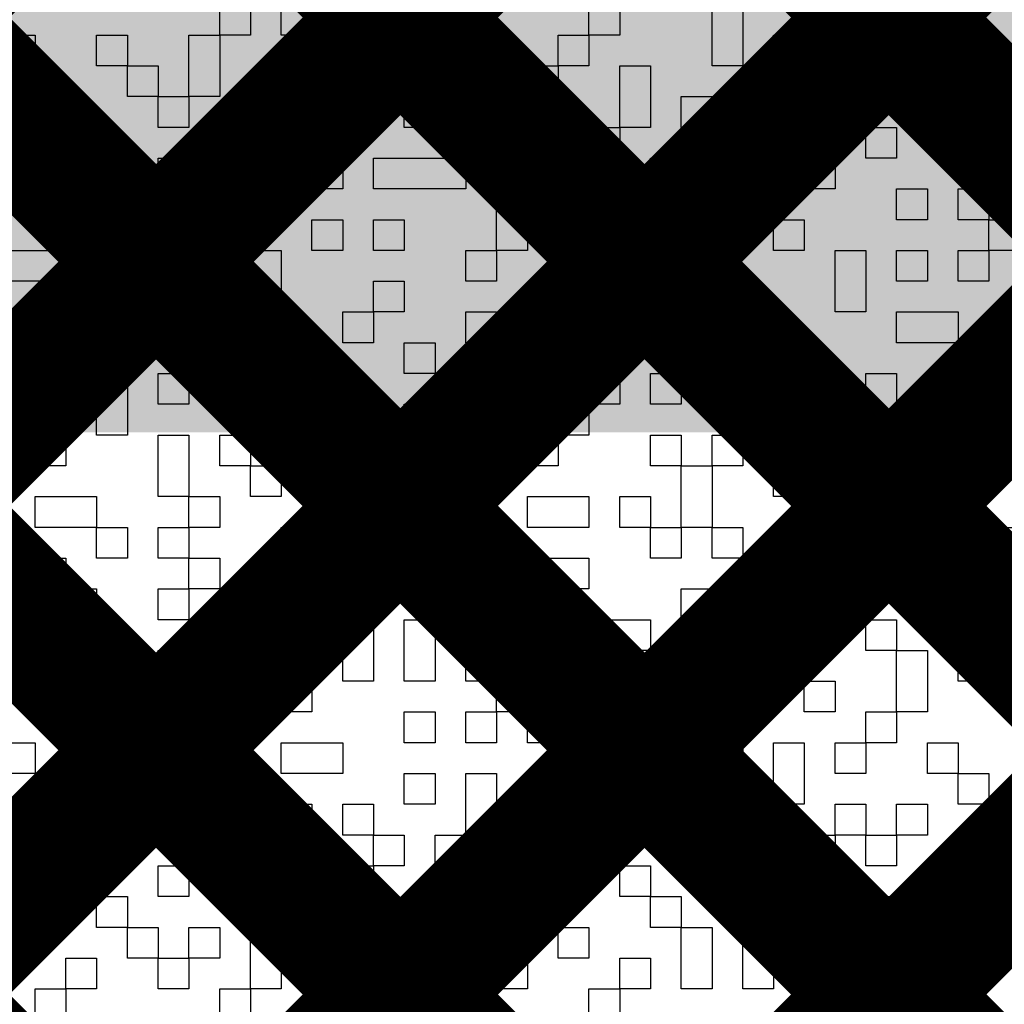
# Model space of a CAD drawing. Header units: millimetres. Extents: x 3.06 to 5.82, y 1.29 to 3.84.
# Tile 182 of 244: x 4.9136 to 4.9706, y 2.5309 to 2.5879. Entities that reach past the tile are written whole.
import ezdxf

# ---------------------------------------------------------------- set-up
doc = ezdxf.new("R2010")
doc.units = ezdxf.units.MM
doc.header["$MEASUREMENT"] = 0
for name, color, linetype in [('BottomLayer', 5, 'Continuous'), ('BottomOverlay', 54, 'Continuous'), ('TopLayer', 1, 'Continuous')]:
    doc.layers.add(name, color=color, linetype=linetype)

msp = doc.modelspace()

# ---------------------------------------------------------------- linework, layer by layer
at = {"layer": 'BottomLayer', "const_width": 0.008}
for points in [[(4.789, 2.469689), (5.184311, 2.865)], [(4.789, 2.441405), (5.212595, 2.865)], [(4.789, 2.413121), (5.240879, 2.865)], [(4.789, 2.384836), (5.248, 2.843836)], [(4.789, 2.356552), (5.248, 2.815552)], [(4.797236, 2.754665), (5.478901, 2.073)], [(4.789599, 2.734018), (5.450616, 2.073)], [(4.789, 2.706332), (5.436, 2.059332)], [(4.789, 2.678048), (5.436, 2.031048)], [(4.789, 2.649764), (5.436, 2.002764)]]:
    msp.add_lwpolyline(points, dxfattribs=at)
at = {"layer": 'BottomOverlay'}
for p, q in [((4.925147, 2.586994), (4.925147, 2.588776)), ((4.926929, 2.588776), (4.926929, 2.586994)), ((4.928711, 2.586994), (4.928711, 2.588776)), ((4.932274, 2.588776), (4.932274, 2.586994)), ((4.939401, 2.586994), (4.939401, 2.588776)), ((4.941183, 2.588776), (4.941183, 2.586994)), ((4.946528, 2.586994), (4.946528, 2.588776)), ((4.948309, 2.588776), (4.948309, 2.586994)), ((4.953655, 2.586994), (4.953655, 2.588776)), ((4.955437, 2.588776), (4.955437, 2.586994)), ((4.960782, 2.586994), (4.960782, 2.588776)), ((4.962563, 2.588776), (4.962563, 2.586994)), ((4.912675, 2.586994), (4.914457, 2.586994)), ((4.914457, 2.586994), (4.914457, 2.585212)), ((4.91802, 2.585212), (4.91802, 2.586994)), ((4.91802, 2.586994), (4.919802, 2.586994)), ((4.919802, 2.586994), (4.919802, 2.585212)), ((4.923365, 2.585212), (4.923365, 2.586994)), ((4.923365, 2.586994), (4.925147, 2.586994)), ((4.926929, 2.586994), (4.925147, 2.586994)), ((4.925147, 2.586994), (4.925147, 2.585212)), ((4.932274, 2.586994), (4.928711, 2.586994)), ((4.935837, 2.585212), (4.935837, 2.586994)), ((4.935837, 2.586994), (4.937619, 2.586994)), ((4.937619, 2.586994), (4.937619, 2.585212)), ((4.941183, 2.586994), (4.939401, 2.586994)), ((4.944746, 2.585212), (4.944746, 2.586994)), ((4.944746, 2.586994), (4.946528, 2.586994)), ((4.948309, 2.586994), (4.946528, 2.586994)), ((4.946528, 2.586994), (4.946528, 2.585212)), ((4.953655, 2.585212), (4.953655, 2.586994)), ((4.955437, 2.586994), (4.955437, 2.585212)), ((4.957218, 2.585212), (4.957218, 2.586994)), ((4.957218, 2.586994), (4.959, 2.586994)), ((4.959, 2.586994), (4.959, 2.585212)), ((4.962563, 2.586994), (4.960782, 2.586994)), ((4.966127, 2.585212), (4.966127, 2.586994)), ((4.966127, 2.586994), (4.967909, 2.586994)), ((4.967909, 2.586994), (4.967909, 2.585212)), ((4.914457, 2.585212), (4.912675, 2.585212)), ((4.919802, 2.585212), (4.91802, 2.585212)), ((4.919802, 2.583431), (4.919802, 2.585212)), ((4.919802, 2.585212), (4.921584, 2.585212)), ((4.921584, 2.585212), (4.921584, 2.583431)), ((4.923365, 2.583431), (4.923365, 2.585212)), ((4.925147, 2.585212), (4.925147, 2.583431)), ((4.928711, 2.583431), (4.928711, 2.585212)), ((4.928711, 2.585212), (4.930492, 2.585212)), ((4.930492, 2.585212), (4.930492, 2.583431)), ((4.932274, 2.583431), (4.932274, 2.585212)), ((4.932274, 2.585212), (4.934056, 2.585212)), ((4.934056, 2.585212), (4.934056, 2.583431)), ((4.937619, 2.585212), (4.935837, 2.585212)), ((4.939401, 2.583431), (4.939401, 2.585212)), ((4.939401, 2.585212), (4.941183, 2.585212)), ((4.941183, 2.585212), (4.941183, 2.583431)), ((4.942964, 2.583431), (4.942964, 2.585212)), ((4.942964, 2.585212), (4.944746, 2.585212)), ((4.946528, 2.585212), (4.944746, 2.585212)), ((4.944746, 2.585212), (4.944746, 2.583431)), ((4.948309, 2.583431), (4.948309, 2.585212)), ((4.948309, 2.585212), (4.950091, 2.585212)), ((4.950091, 2.585212), (4.950091, 2.583431)), ((4.955437, 2.585212), (4.953655, 2.585212)), ((4.959, 2.585212), (4.957218, 2.585212)), ((4.960782, 2.583431), (4.960782, 2.585212)), ((4.960782, 2.585212), (4.962563, 2.585212)), ((4.962563, 2.585212), (4.962563, 2.583431)), ((4.964345, 2.583431), (4.964345, 2.585212)), ((4.964345, 2.585212), (4.966127, 2.585212)), ((4.967909, 2.585212), (4.966127, 2.585212)), ((4.966127, 2.585212), (4.966127, 2.583431)), ((4.96969, 2.583431), (4.96969, 2.585212)), ((4.96969, 2.585212), (4.971472, 2.585212)), ((4.912675, 2.583431), (4.914457, 2.583431)), ((4.914457, 2.583431), (4.914457, 2.581649)), ((4.921584, 2.583431), (4.919802, 2.583431)), ((4.921584, 2.581649), (4.921584, 2.583431)), ((4.921584, 2.583431), (4.923365, 2.583431)), ((4.925147, 2.583431), (4.923365, 2.583431)), ((4.923365, 2.583431), (4.923365, 2.581649)), ((4.926929, 2.581649), (4.926929, 2.583431)), ((4.926929, 2.583431), (4.928711, 2.583431)), ((4.930492, 2.583431), (4.928711, 2.583431)), ((4.928711, 2.583431), (4.928711, 2.581649)), ((4.930492, 2.581649), (4.930492, 2.583431)), ((4.930492, 2.583431), (4.932274, 2.583431)), ((4.934056, 2.583431), (4.932274, 2.583431)), ((4.932274, 2.583431), (4.932274, 2.581649)), ((4.935837, 2.581649), (4.935837, 2.583431)), ((4.935837, 2.583431), (4.937619, 2.583431)), ((4.937619, 2.583431), (4.937619, 2.581649)), ((4.939401, 2.581649), (4.939401, 2.583431)), ((4.941183, 2.583431), (4.941183, 2.581649)), ((4.944746, 2.583431), (4.942964, 2.583431)), ((4.948309, 2.581649), (4.948309, 2.583431)), ((4.950091, 2.583431), (4.950091, 2.581649)), ((4.951873, 2.581649), (4.951873, 2.583431)), ((4.951873, 2.583431), (4.953655, 2.583431)), ((4.953655, 2.583431), (4.953655, 2.581649)), ((4.957218, 2.581649), (4.957218, 2.583431)), ((4.957218, 2.583431), (4.959, 2.583431)), ((4.959, 2.583431), (4.959, 2.581649)), ((4.960782, 2.581649), (4.960782, 2.583431)), ((4.962563, 2.583431), (4.962563, 2.581649)), ((4.966127, 2.583431), (4.964345, 2.583431)), ((4.967909, 2.581649), (4.967909, 2.583431)), ((4.967909, 2.583431), (4.96969, 2.583431)), ((4.971472, 2.583431), (4.96969, 2.583431)), ((4.96969, 2.583431), (4.96969, 2.581649)), ((4.914457, 2.581649), (4.912675, 2.581649)), ((4.916238, 2.579867), (4.916238, 2.581649)), ((4.916238, 2.581649), (4.91802, 2.581649)), ((4.91802, 2.581649), (4.91802, 2.579867)), ((4.923365, 2.581649), (4.921584, 2.581649)), ((4.925147, 2.579867), (4.925147, 2.581649)), ((4.925147, 2.581649), (4.926929, 2.581649)), ((4.928711, 2.581649), (4.926929, 2.581649)), ((4.926929, 2.581649), (4.926929, 2.579867)), ((4.932274, 2.581649), (4.930492, 2.581649)), ((4.937619, 2.581649), (4.935837, 2.581649)), ((4.941183, 2.581649), (4.939401, 2.581649)), ((4.941183, 2.579867), (4.941183, 2.581649)), ((4.941183, 2.581649), (4.942964, 2.581649)), ((4.942964, 2.581649), (4.942964, 2.579867)), ((4.946528, 2.579867), (4.946528, 2.581649)), ((4.946528, 2.581649), (4.948309, 2.581649)), ((4.950091, 2.581649), (4.948309, 2.581649)), ((4.948309, 2.581649), (4.948309, 2.579867)), ((4.953655, 2.581649), (4.951873, 2.581649)), ((4.959, 2.581649), (4.957218, 2.581649)), ((4.962563, 2.581649), (4.960782, 2.581649)), ((4.962563, 2.579867), (4.962563, 2.581649)), ((4.962563, 2.581649), (4.964345, 2.581649)), ((4.964345, 2.581649), (4.964345, 2.579867)), ((4.967909, 2.579867), (4.967909, 2.581649)), ((4.96969, 2.581649), (4.96969, 2.579867)), ((4.91802, 2.579867), (4.916238, 2.579867)), ((4.91802, 2.578085), (4.91802, 2.579867)), ((4.91802, 2.579867), (4.919802, 2.579867)), ((4.919802, 2.579867), (4.919802, 2.578085)), ((4.921584, 2.578085), (4.921584, 2.579867)), ((4.921584, 2.579867), (4.923365, 2.579867)), ((4.923365, 2.579867), (4.923365, 2.578085)), ((4.926929, 2.579867), (4.925147, 2.579867)), ((4.928711, 2.578085), (4.928711, 2.579867)), ((4.928711, 2.579867), (4.932274, 2.579867)), ((4.932274, 2.579867), (4.932274, 2.578085)), ((4.934056, 2.578085), (4.934056, 2.579867)), ((4.934056, 2.579867), (4.939401, 2.579867)), ((4.939401, 2.579867), (4.939401, 2.578085)), ((4.942964, 2.579867), (4.941183, 2.579867)), ((4.948309, 2.579867), (4.946528, 2.579867)), ((4.950091, 2.578085), (4.950091, 2.579867)), ((4.950091, 2.579867), (4.955437, 2.579867)), ((4.955437, 2.579867), (4.955437, 2.578085)), ((4.957218, 2.578085), (4.957218, 2.579867)), ((4.957218, 2.579867), (4.960782, 2.579867)), ((4.960782, 2.579867), (4.960782, 2.578085)), ((4.964345, 2.579867), (4.962563, 2.579867)), ((4.96969, 2.579867), (4.967909, 2.579867)), ((4.914457, 2.576304), (4.914457, 2.578085)), ((4.914457, 2.578085), (4.916238, 2.578085)), ((4.916238, 2.578085), (4.916238, 2.576304)), ((4.919802, 2.578085), (4.91802, 2.578085)), ((4.923365, 2.578085), (4.921584, 2.578085)), ((4.923365, 2.576304), (4.923365, 2.578085)), ((4.923365, 2.578085), (4.925147, 2.578085)), ((4.925147, 2.578085), (4.925147, 2.576304)), ((4.932274, 2.578085), (4.928711, 2.578085)), ((4.939401, 2.578085), (4.934056, 2.578085)), ((4.941183, 2.576304), (4.941183, 2.578085)), ((4.941183, 2.578085), (4.942964, 2.578085)), ((4.942964, 2.578085), (4.942964, 2.576304)), ((4.946528, 2.576304), (4.946528, 2.578085)), ((4.946528, 2.578085), (4.948309, 2.578085)), ((4.948309, 2.578085), (4.948309, 2.576304)), ((4.955437, 2.578085), (4.950091, 2.578085)), ((4.960782, 2.578085), (4.957218, 2.578085)), ((4.964345, 2.576304), (4.964345, 2.578085)), ((4.964345, 2.578085), (4.966127, 2.578085)), ((4.966127, 2.578085), (4.966127, 2.576304)), ((4.967909, 2.576304), (4.967909, 2.578085)), ((4.967909, 2.578085), (4.96969, 2.578085)), ((4.96969, 2.578085), (4.96969, 2.576304)), ((4.916238, 2.576304), (4.914457, 2.576304)), ((4.919802, 2.574522), (4.919802, 2.576304)), ((4.919802, 2.576304), (4.921584, 2.576304)), ((4.921584, 2.576304), (4.921584, 2.574522)), ((4.925147, 2.576304), (4.923365, 2.576304)), ((4.930492, 2.574522), (4.930492, 2.576304)), ((4.930492, 2.576304), (4.932274, 2.576304)), ((4.932274, 2.576304), (4.932274, 2.574522)), ((4.934056, 2.574522), (4.934056, 2.576304)), ((4.934056, 2.576304), (4.935837, 2.576304)), ((4.935837, 2.576304), (4.935837, 2.574522)), ((4.941183, 2.574522), (4.941183, 2.576304)), ((4.942964, 2.576304), (4.942964, 2.574522)), ((4.946528, 2.574522), (4.946528, 2.576304)), ((4.948309, 2.576304), (4.948309, 2.574522)), ((4.953655, 2.574522), (4.953655, 2.576304)), ((4.953655, 2.576304), (4.955437, 2.576304)), ((4.955437, 2.576304), (4.955437, 2.574522)), ((4.957218, 2.574522), (4.957218, 2.576304)), ((4.957218, 2.576304), (4.959, 2.576304)), ((4.959, 2.576304), (4.959, 2.574522)), ((4.966127, 2.576304), (4.964345, 2.576304)), ((4.96969, 2.576304), (4.967909, 2.576304)), ((4.96969, 2.574522), (4.96969, 2.576304)), ((4.96969, 2.576304), (4.971472, 2.576304)), ((4.912675, 2.574522), (4.91802, 2.574522)), ((4.91802, 2.574522), (4.91802, 2.57274)), ((4.921584, 2.574522), (4.919802, 2.574522)), ((4.923365, 2.57274), (4.923365, 2.574522)), ((4.923365, 2.574522), (4.925147, 2.574522)), ((4.925147, 2.574522), (4.925147, 2.57274)), ((4.926929, 2.57274), (4.926929, 2.574522)), ((4.926929, 2.574522), (4.928711, 2.574522)), ((4.928711, 2.574522), (4.928711, 2.57274)), ((4.932274, 2.574522), (4.930492, 2.574522)), ((4.935837, 2.574522), (4.934056, 2.574522)), ((4.939401, 2.57274), (4.939401, 2.574522)), ((4.939401, 2.574522), (4.941183, 2.574522)), ((4.942964, 2.574522), (4.941183, 2.574522)), ((4.941183, 2.574522), (4.941183, 2.57274)), ((4.948309, 2.574522), (4.946528, 2.574522)), ((4.948309, 2.57274), (4.948309, 2.574522)), ((4.948309, 2.574522), (4.950091, 2.574522)), ((4.950091, 2.574522), (4.950091, 2.57274)), ((4.955437, 2.574522), (4.953655, 2.574522)), ((4.959, 2.574522), (4.957218, 2.574522)), ((4.960782, 2.57274), (4.960782, 2.574522)), ((4.960782, 2.574522), (4.962563, 2.574522)), ((4.962563, 2.574522), (4.962563, 2.57274)), ((4.964345, 2.57274), (4.964345, 2.574522)), ((4.964345, 2.574522), (4.966127, 2.574522)), ((4.966127, 2.574522), (4.966127, 2.57274)), ((4.967909, 2.57274), (4.967909, 2.574522)), ((4.967909, 2.574522), (4.96969, 2.574522)), ((4.971472, 2.574522), (4.96969, 2.574522)), ((4.96969, 2.574522), (4.96969, 2.57274)), ((4.91802, 2.57274), (4.912675, 2.57274)), ((4.919802, 2.570959), (4.919802, 2.57274)), ((4.919802, 2.57274), (4.921584, 2.57274)), ((4.921584, 2.57274), (4.921584, 2.570959)), ((4.925147, 2.57274), (4.923365, 2.57274)), ((4.926929, 2.570959), (4.926929, 2.57274)), ((4.928711, 2.57274), (4.928711, 2.570959)), ((4.934056, 2.570959), (4.934056, 2.57274)), ((4.934056, 2.57274), (4.935837, 2.57274)), ((4.935837, 2.57274), (4.935837, 2.570959)), ((4.941183, 2.57274), (4.939401, 2.57274)), ((4.950091, 2.57274), (4.948309, 2.57274)), ((4.953655, 2.570959), (4.953655, 2.57274)), ((4.953655, 2.57274), (4.955437, 2.57274)), ((4.955437, 2.57274), (4.955437, 2.570959)), ((4.960782, 2.570959), (4.960782, 2.57274)), ((4.962563, 2.57274), (4.962563, 2.570959)), ((4.966127, 2.57274), (4.964345, 2.57274)), ((4.96969, 2.57274), (4.967909, 2.57274)), ((4.914457, 2.569177), (4.914457, 2.570959)), ((4.914457, 2.570959), (4.916238, 2.570959)), ((4.916238, 2.570959), (4.916238, 2.569177)), ((4.91802, 2.569177), (4.91802, 2.570959)), ((4.91802, 2.570959), (4.919802, 2.570959)), ((4.921584, 2.570959), (4.919802, 2.570959)), ((4.919802, 2.570959), (4.919802, 2.569177)), ((4.923365, 2.569177), (4.923365, 2.570959)), ((4.923365, 2.570959), (4.925147, 2.570959)), ((4.925147, 2.570959), (4.925147, 2.569177)), ((4.928711, 2.570959), (4.926929, 2.570959)), ((4.932274, 2.569177), (4.932274, 2.570959)), ((4.932274, 2.570959), (4.934056, 2.570959)), ((4.935837, 2.570959), (4.934056, 2.570959)), ((4.934056, 2.570959), (4.934056, 2.569177)), ((4.939401, 2.569177), (4.939401, 2.570959)), ((4.939401, 2.570959), (4.941183, 2.570959)), ((4.941183, 2.570959), (4.941183, 2.569177)), ((4.942964, 2.569177), (4.942964, 2.570959)), ((4.942964, 2.570959), (4.946528, 2.570959)), ((4.946528, 2.570959), (4.946528, 2.569177)), ((4.948309, 2.569177), (4.948309, 2.570959)), ((4.948309, 2.570959), (4.950091, 2.570959)), ((4.950091, 2.570959), (4.950091, 2.569177)), ((4.955437, 2.570959), (4.953655, 2.570959)), ((4.955437, 2.569177), (4.955437, 2.570959)), ((4.955437, 2.570959), (4.957218, 2.570959)), ((4.957218, 2.570959), (4.957218, 2.569177)), ((4.962563, 2.570959), (4.960782, 2.570959)), ((4.964345, 2.569177), (4.964345, 2.570959)), ((4.964345, 2.570959), (4.967909, 2.570959)), ((4.967909, 2.570959), (4.967909, 2.569177)), ((4.912675, 2.569177), (4.914457, 2.569177)), ((4.916238, 2.569177), (4.914457, 2.569177)), ((4.914457, 2.569177), (4.914457, 2.567395)), ((4.919802, 2.569177), (4.91802, 2.569177)), ((4.925147, 2.569177), (4.923365, 2.569177)), ((4.926929, 2.567395), (4.926929, 2.569177)), ((4.926929, 2.569177), (4.930492, 2.569177)), ((4.930492, 2.569177), (4.930492, 2.567395)), ((4.934056, 2.569177), (4.932274, 2.569177)), ((4.935837, 2.567395), (4.935837, 2.569177)), ((4.935837, 2.569177), (4.937619, 2.569177)), ((4.937619, 2.569177), (4.937619, 2.567395)), ((4.941183, 2.569177), (4.939401, 2.569177)), ((4.946528, 2.569177), (4.942964, 2.569177)), ((4.950091, 2.569177), (4.948309, 2.569177)), ((4.951873, 2.567395), (4.951873, 2.569177)), ((4.951873, 2.569177), (4.953655, 2.569177)), ((4.953655, 2.569177), (4.953655, 2.567395)), ((4.955437, 2.567395), (4.955437, 2.569177)), ((4.957218, 2.569177), (4.957218, 2.567395)), ((4.967909, 2.569177), (4.964345, 2.569177)), ((4.914457, 2.567395), (4.912675, 2.567395)), ((4.91802, 2.565613), (4.91802, 2.567395)), ((4.91802, 2.567395), (4.919802, 2.567395)), ((4.919802, 2.567395), (4.919802, 2.565613)), ((4.921584, 2.565613), (4.921584, 2.567395)), ((4.921584, 2.567395), (4.923365, 2.567395)), ((4.923365, 2.567395), (4.923365, 2.565613)), ((4.925147, 2.565613), (4.925147, 2.567395)), ((4.925147, 2.567395), (4.926929, 2.567395)), ((4.930492, 2.567395), (4.926929, 2.567395)), ((4.926929, 2.567395), (4.926929, 2.565613)), ((4.930492, 2.565613), (4.930492, 2.567395)), ((4.930492, 2.567395), (4.932274, 2.567395)), ((4.932274, 2.567395), (4.932274, 2.565613)), ((4.937619, 2.567395), (4.935837, 2.567395)), ((4.937619, 2.565613), (4.937619, 2.567395)), ((4.937619, 2.567395), (4.939401, 2.567395)), ((4.939401, 2.567395), (4.939401, 2.565613)), ((4.941183, 2.565613), (4.941183, 2.567395)), ((4.941183, 2.567395), (4.942964, 2.567395)), ((4.942964, 2.567395), (4.942964, 2.565613)), ((4.946528, 2.565613), (4.946528, 2.567395)), ((4.946528, 2.567395), (4.948309, 2.567395)), ((4.948309, 2.567395), (4.948309, 2.565613)), ((4.950091, 2.565613), (4.950091, 2.567395)), ((4.950091, 2.567395), (4.951873, 2.567395)), ((4.953655, 2.567395), (4.951873, 2.567395)), ((4.951873, 2.567395), (4.951873, 2.565613)), ((4.957218, 2.567395), (4.955437, 2.567395)), ((4.959, 2.565613), (4.959, 2.567395)), ((4.959, 2.567395), (4.960782, 2.567395)), ((4.960782, 2.567395), (4.960782, 2.565613)), ((4.962563, 2.565613), (4.962563, 2.567395)), ((4.962563, 2.567395), (4.964345, 2.567395)), ((4.964345, 2.567395), (4.964345, 2.565613)), ((4.966127, 2.565613), (4.966127, 2.567395)), ((4.966127, 2.567395), (4.967909, 2.567395)), ((4.967909, 2.567395), (4.967909, 2.565613)), ((4.91802, 2.563832), (4.91802, 2.565613)), ((4.919802, 2.565613), (4.919802, 2.563832)), ((4.923365, 2.565613), (4.921584, 2.565613)), ((4.926929, 2.565613), (4.925147, 2.565613)), ((4.932274, 2.565613), (4.930492, 2.565613)), ((4.932274, 2.563832), (4.932274, 2.565613)), ((4.932274, 2.565613), (4.934056, 2.565613)), ((4.934056, 2.565613), (4.934056, 2.563832)), ((4.935837, 2.563832), (4.935837, 2.565613)), ((4.935837, 2.565613), (4.937619, 2.565613)), ((4.939401, 2.565613), (4.937619, 2.565613)), ((4.937619, 2.565613), (4.937619, 2.563832)), ((4.942964, 2.565613), (4.941183, 2.565613)), ((4.942964, 2.563832), (4.942964, 2.565613)), ((4.942964, 2.565613), (4.946528, 2.565613)), ((4.948309, 2.565613), (4.946528, 2.565613)), ((4.946528, 2.565613), (4.946528, 2.563832)), ((4.951873, 2.565613), (4.950091, 2.565613)), ((4.955437, 2.563832), (4.955437, 2.565613)), ((4.955437, 2.565613), (4.957218, 2.565613)), ((4.957218, 2.565613), (4.957218, 2.563832)), ((4.959, 2.563832), (4.959, 2.565613)), ((4.960782, 2.565613), (4.960782, 2.563832)), ((4.962563, 2.563832), (4.962563, 2.565613)), ((4.964345, 2.565613), (4.964345, 2.563832)), ((4.967909, 2.565613), (4.966127, 2.565613)), ((4.914457, 2.56205), (4.914457, 2.563832)), ((4.914457, 2.563832), (4.916238, 2.563832)), ((4.916238, 2.563832), (4.916238, 2.56205)), ((4.919802, 2.563832), (4.91802, 2.563832)), ((4.921584, 2.56205), (4.921584, 2.563832)), ((4.921584, 2.563832), (4.923365, 2.563832)), ((4.923365, 2.563832), (4.923365, 2.56205)), ((4.925147, 2.56205), (4.925147, 2.563832)), ((4.925147, 2.563832), (4.926929, 2.563832)), ((4.926929, 2.563832), (4.926929, 2.56205)), ((4.928711, 2.56205), (4.928711, 2.563832)), ((4.928711, 2.563832), (4.930492, 2.563832)), ((4.930492, 2.563832), (4.930492, 2.56205)), ((4.934056, 2.563832), (4.932274, 2.563832)), ((4.937619, 2.563832), (4.935837, 2.563832)), ((4.937619, 2.56205), (4.937619, 2.563832)), ((4.937619, 2.563832), (4.939401, 2.563832)), ((4.939401, 2.563832), (4.939401, 2.56205)), ((4.942964, 2.56205), (4.942964, 2.563832)), ((4.946528, 2.563832), (4.944746, 2.563832)), ((4.944746, 2.563832), (4.944746, 2.56205)), ((4.950091, 2.56205), (4.950091, 2.563832)), ((4.950091, 2.563832), (4.951873, 2.563832)), ((4.951873, 2.563832), (4.951873, 2.56205)), ((4.953655, 2.56205), (4.953655, 2.563832)), ((4.953655, 2.563832), (4.955437, 2.563832)), ((4.957218, 2.563832), (4.955437, 2.563832)), ((4.955437, 2.563832), (4.955437, 2.56205)), ((4.960782, 2.563832), (4.959, 2.563832)), ((4.964345, 2.563832), (4.962563, 2.563832)), ((4.967909, 2.56205), (4.967909, 2.563832)), ((4.967909, 2.563832), (4.96969, 2.563832)), ((4.96969, 2.563832), (4.96969, 2.56205)), ((4.916238, 2.56205), (4.914457, 2.56205)), ((4.921584, 2.560268), (4.921584, 2.56205)), ((4.923365, 2.56205), (4.923365, 2.560268)), ((4.926929, 2.56205), (4.925147, 2.56205)), ((4.926929, 2.560268), (4.926929, 2.56205)), ((4.926929, 2.56205), (4.928711, 2.56205)), ((4.930492, 2.56205), (4.928711, 2.56205)), ((4.928711, 2.56205), (4.928711, 2.560268)), ((4.932274, 2.560268), (4.932274, 2.56205)), ((4.932274, 2.56205), (4.935837, 2.56205)), ((4.935837, 2.56205), (4.935837, 2.560268)), ((4.939401, 2.56205), (4.937619, 2.56205)), ((4.939401, 2.560268), (4.939401, 2.56205)), ((4.939401, 2.56205), (4.941183, 2.56205)), ((4.941183, 2.56205), (4.941183, 2.560268)), ((4.944746, 2.56205), (4.942964, 2.56205)), ((4.951873, 2.56205), (4.950091, 2.56205)), ((4.951873, 2.560268), (4.951873, 2.56205)), ((4.951873, 2.56205), (4.953655, 2.56205)), ((4.955437, 2.56205), (4.953655, 2.56205)), ((4.953655, 2.56205), (4.953655, 2.560268)), ((4.957218, 2.560268), (4.957218, 2.56205)), ((4.957218, 2.56205), (4.959, 2.56205)), ((4.959, 2.56205), (4.959, 2.560268)), ((4.962563, 2.560268), (4.962563, 2.56205)), ((4.962563, 2.56205), (4.964345, 2.56205)), ((4.964345, 2.56205), (4.964345, 2.560268)), ((4.966127, 2.560268), (4.966127, 2.56205)), ((4.966127, 2.56205), (4.967909, 2.56205)), ((4.96969, 2.56205), (4.967909, 2.56205)), ((4.967909, 2.56205), (4.967909, 2.560268)), ((4.914457, 2.558486), (4.914457, 2.560268)), ((4.914457, 2.560268), (4.91802, 2.560268)), ((4.91802, 2.560268), (4.91802, 2.558486)), ((4.923365, 2.560268), (4.921584, 2.560268)), ((4.923365, 2.558486), (4.923365, 2.560268)), ((4.923365, 2.560268), (4.925147, 2.560268)), ((4.925147, 2.560268), (4.925147, 2.558486)), ((4.928711, 2.560268), (4.926929, 2.560268)), ((4.935837, 2.560268), (4.932274, 2.560268)), ((4.941183, 2.560268), (4.939401, 2.560268)), ((4.942964, 2.558486), (4.942964, 2.560268)), ((4.942964, 2.560268), (4.946528, 2.560268)), ((4.946528, 2.560268), (4.946528, 2.558486)), ((4.948309, 2.558486), (4.948309, 2.560268)), ((4.948309, 2.560268), (4.950091, 2.560268)), ((4.950091, 2.560268), (4.950091, 2.558486)), ((4.951873, 2.558486), (4.951873, 2.560268)), ((4.953655, 2.560268), (4.953655, 2.558486)), ((4.959, 2.560268), (4.957218, 2.560268)), ((4.959, 2.558486), (4.959, 2.560268)), ((4.959, 2.560268), (4.960782, 2.560268)), ((4.960782, 2.560268), (4.960782, 2.558486)), ((4.964345, 2.560268), (4.962563, 2.560268)), ((4.967909, 2.560268), (4.966127, 2.560268)), ((4.91802, 2.558486), (4.914457, 2.558486)), ((4.91802, 2.556705), (4.91802, 2.558486)), ((4.91802, 2.558486), (4.919802, 2.558486)), ((4.919802, 2.558486), (4.919802, 2.556705)), ((4.921584, 2.556705), (4.921584, 2.558486)), ((4.921584, 2.558486), (4.923365, 2.558486)), ((4.925147, 2.558486), (4.923365, 2.558486)), ((4.923365, 2.558486), (4.923365, 2.556705)), ((4.928711, 2.556705), (4.928711, 2.558486)), ((4.928711, 2.558486), (4.930492, 2.558486)), ((4.930492, 2.558486), (4.930492, 2.556705)), ((4.932274, 2.556705), (4.932274, 2.558486)), ((4.932274, 2.558486), (4.935837, 2.558486)), ((4.935837, 2.558486), (4.935837, 2.556705)), ((4.937619, 2.556705), (4.937619, 2.558486)), ((4.937619, 2.558486), (4.939401, 2.558486)), ((4.939401, 2.558486), (4.939401, 2.556705)), ((4.946528, 2.558486), (4.942964, 2.558486)), ((4.950091, 2.558486), (4.948309, 2.558486)), ((4.950091, 2.556705), (4.950091, 2.558486)), ((4.950091, 2.558486), (4.951873, 2.558486)), ((4.953655, 2.558486), (4.951873, 2.558486)), ((4.951873, 2.558486), (4.951873, 2.556705)), ((4.953655, 2.556705), (4.953655, 2.558486)), ((4.953655, 2.558486), (4.955437, 2.558486)), ((4.955437, 2.558486), (4.955437, 2.556705)), ((4.957218, 2.556705), (4.957218, 2.558486)), ((4.957218, 2.558486), (4.959, 2.558486)), ((4.960782, 2.558486), (4.959, 2.558486)), ((4.959, 2.558486), (4.959, 2.556705)), ((4.966127, 2.556705), (4.966127, 2.558486)), ((4.966127, 2.558486), (4.967909, 2.558486)), ((4.967909, 2.558486), (4.967909, 2.556705)), ((4.96969, 2.556705), (4.96969, 2.558486)), ((4.96969, 2.558486), (4.971472, 2.558486)), ((4.914457, 2.554923), (4.914457, 2.556705)), ((4.914457, 2.556705), (4.916238, 2.556705)), ((4.916238, 2.556705), (4.916238, 2.554923)), ((4.919802, 2.556705), (4.91802, 2.556705)), ((4.923365, 2.556705), (4.921584, 2.556705)), ((4.923365, 2.554923), (4.923365, 2.556705)), ((4.923365, 2.556705), (4.925147, 2.556705)), ((4.925147, 2.556705), (4.925147, 2.554923)), ((4.930492, 2.556705), (4.928711, 2.556705)), ((4.935837, 2.556705), (4.932274, 2.556705)), ((4.939401, 2.556705), (4.937619, 2.556705)), ((4.942964, 2.554923), (4.942964, 2.556705)), ((4.942964, 2.556705), (4.946528, 2.556705)), ((4.946528, 2.556705), (4.946528, 2.554923)), ((4.951873, 2.556705), (4.950091, 2.556705)), ((4.955437, 2.556705), (4.953655, 2.556705)), ((4.959, 2.556705), (4.957218, 2.556705)), ((4.960782, 2.554923), (4.960782, 2.556705)), ((4.960782, 2.556705), (4.962563, 2.556705)), ((4.962563, 2.556705), (4.962563, 2.554923)), ((4.964345, 2.554923), (4.964345, 2.556705)), ((4.964345, 2.556705), (4.966127, 2.556705)), ((4.967909, 2.556705), (4.966127, 2.556705)), ((4.966127, 2.556705), (4.966127, 2.554923)), ((4.971472, 2.556705), (4.96969, 2.556705)), ((4.912675, 2.554923), (4.914457, 2.554923)), ((4.916238, 2.554923), (4.914457, 2.554923)), ((4.914457, 2.554923), (4.914457, 2.553141)), ((4.916238, 2.553141), (4.916238, 2.554923)), ((4.916238, 2.554923), (4.91802, 2.554923)), ((4.91802, 2.554923), (4.91802, 2.553141)), ((4.921584, 2.553141), (4.921584, 2.554923)), ((4.921584, 2.554923), (4.923365, 2.554923)), ((4.925147, 2.554923), (4.923365, 2.554923)), ((4.923365, 2.554923), (4.923365, 2.553141)), ((4.926929, 2.553141), (4.926929, 2.554923)), ((4.926929, 2.554923), (4.928711, 2.554923)), ((4.928711, 2.554923), (4.928711, 2.553141)), ((4.937619, 2.553141), (4.937619, 2.554923)), ((4.937619, 2.554923), (4.939401, 2.554923)), ((4.939401, 2.554923), (4.939401, 2.553141)), ((4.946528, 2.554923), (4.942964, 2.554923)), ((4.951873, 2.553141), (4.951873, 2.554923)), ((4.951873, 2.554923), (4.953655, 2.554923)), ((4.953655, 2.554923), (4.953655, 2.553141)), ((4.955437, 2.553141), (4.955437, 2.554923)), ((4.955437, 2.554923), (4.957218, 2.554923)), ((4.957218, 2.554923), (4.957218, 2.553141)), ((4.962563, 2.554923), (4.960782, 2.554923)), ((4.966127, 2.554923), (4.964345, 2.554923)), ((4.966127, 2.553141), (4.966127, 2.554923)), ((4.966127, 2.554923), (4.967909, 2.554923)), ((4.967909, 2.554923), (4.967909, 2.553141)), ((4.96969, 2.553141), (4.96969, 2.554923)), ((4.96969, 2.554923), (4.971472, 2.554923)), ((4.914457, 2.553141), (4.912675, 2.553141)), ((4.916238, 2.551359), (4.916238, 2.553141)), ((4.91802, 2.553141), (4.91802, 2.551359)), ((4.923365, 2.553141), (4.921584, 2.553141)), ((4.923365, 2.551359), (4.923365, 2.553141)), ((4.923365, 2.553141), (4.925147, 2.553141)), ((4.925147, 2.553141), (4.925147, 2.551359)), ((4.928711, 2.553141), (4.926929, 2.553141)), ((4.932274, 2.551359), (4.932274, 2.553141)), ((4.932274, 2.553141), (4.934056, 2.553141)), ((4.934056, 2.553141), (4.934056, 2.551359)), ((4.935837, 2.551359), (4.935837, 2.553141)), ((4.935837, 2.553141), (4.937619, 2.553141)), ((4.939401, 2.553141), (4.937619, 2.553141)), ((4.937619, 2.553141), (4.937619, 2.551359)), ((4.942964, 2.551359), (4.942964, 2.553141)), ((4.942964, 2.553141), (4.944746, 2.553141)), ((4.944746, 2.553141), (4.944746, 2.551359)), ((4.946528, 2.551359), (4.946528, 2.553141)), ((4.946528, 2.553141), (4.950091, 2.553141)), ((4.950091, 2.553141), (4.950091, 2.551359)), ((4.953655, 2.553141), (4.951873, 2.553141)), ((4.957218, 2.553141), (4.955437, 2.553141)), ((4.959, 2.551359), (4.959, 2.553141)), ((4.959, 2.553141), (4.960782, 2.553141)), ((4.960782, 2.553141), (4.960782, 2.551359)), ((4.962563, 2.551359), (4.962563, 2.553141)), ((4.962563, 2.553141), (4.964345, 2.553141)), ((4.964345, 2.553141), (4.964345, 2.551359)), ((4.967909, 2.553141), (4.966127, 2.553141)), ((4.971472, 2.553141), (4.96969, 2.553141)), ((4.91802, 2.551359), (4.916238, 2.551359)), ((4.91802, 2.549578), (4.91802, 2.551359)), ((4.91802, 2.551359), (4.919802, 2.551359)), ((4.919802, 2.551359), (4.919802, 2.549578)), ((4.921584, 2.549578), (4.921584, 2.551359)), ((4.921584, 2.551359), (4.923365, 2.551359)), ((4.925147, 2.551359), (4.923365, 2.551359)), ((4.923365, 2.551359), (4.923365, 2.549578)), ((4.932274, 2.549578), (4.932274, 2.551359)), ((4.934056, 2.551359), (4.934056, 2.549578)), ((4.935837, 2.549578), (4.935837, 2.551359)), ((4.937619, 2.551359), (4.937619, 2.549578)), ((4.939401, 2.549578), (4.939401, 2.551359)), ((4.939401, 2.551359), (4.941183, 2.551359)), ((4.941183, 2.551359), (4.941183, 2.549578)), ((4.944746, 2.551359), (4.942964, 2.551359)), ((4.950091, 2.551359), (4.946528, 2.551359)), ((4.957218, 2.549578), (4.957218, 2.551359)), ((4.957218, 2.551359), (4.959, 2.551359)), ((4.960782, 2.551359), (4.959, 2.551359)), ((4.959, 2.551359), (4.959, 2.549578)), ((4.964345, 2.551359), (4.962563, 2.551359)), ((4.964345, 2.549578), (4.964345, 2.551359)), ((4.964345, 2.551359), (4.966127, 2.551359)), ((4.966127, 2.551359), (4.966127, 2.549578)), ((4.967909, 2.549578), (4.967909, 2.551359)), ((4.967909, 2.551359), (4.971472, 2.551359)), ((4.914457, 2.547796), (4.914457, 2.549578)), ((4.914457, 2.549578), (4.916238, 2.549578)), ((4.916238, 2.549578), (4.916238, 2.547796)), ((4.919802, 2.549578), (4.91802, 2.549578)), ((4.923365, 2.549578), (4.921584, 2.549578)), ((4.925147, 2.547796), (4.925147, 2.549578)), ((4.925147, 2.549578), (4.926929, 2.549578)), ((4.926929, 2.549578), (4.926929, 2.547796)), ((4.928711, 2.547796), (4.928711, 2.549578)), ((4.928711, 2.549578), (4.930492, 2.549578)), ((4.930492, 2.549578), (4.930492, 2.547796)), ((4.934056, 2.549578), (4.932274, 2.549578)), ((4.937619, 2.549578), (4.935837, 2.549578)), ((4.941183, 2.549578), (4.939401, 2.549578)), ((4.941183, 2.547796), (4.941183, 2.549578)), ((4.941183, 2.549578), (4.942964, 2.549578)), ((4.942964, 2.549578), (4.942964, 2.547796)), ((4.946528, 2.547796), (4.946528, 2.549578)), ((4.946528, 2.549578), (4.948309, 2.549578)), ((4.948309, 2.549578), (4.948309, 2.547796)), ((4.950091, 2.547796), (4.950091, 2.549578)), ((4.950091, 2.549578), (4.951873, 2.549578)), ((4.951873, 2.549578), (4.951873, 2.547796)), ((4.953655, 2.547796), (4.953655, 2.549578)), ((4.953655, 2.549578), (4.955437, 2.549578)), ((4.955437, 2.549578), (4.955437, 2.547796)), ((4.959, 2.549578), (4.957218, 2.549578)), ((4.959, 2.547796), (4.959, 2.549578)), ((4.959, 2.549578), (4.960782, 2.549578)), ((4.960782, 2.549578), (4.960782, 2.547796)), ((4.964345, 2.547796), (4.964345, 2.549578)), ((4.966127, 2.549578), (4.966127, 2.547796)), ((4.971472, 2.549578), (4.967909, 2.549578)), ((4.916238, 2.547796), (4.914457, 2.547796)), ((4.916238, 2.546014), (4.916238, 2.547796)), ((4.916238, 2.547796), (4.91802, 2.547796)), ((4.91802, 2.547796), (4.91802, 2.546014)), ((4.919802, 2.546014), (4.919802, 2.547796)), ((4.919802, 2.547796), (4.921584, 2.547796)), ((4.921584, 2.547796), (4.921584, 2.546014)), ((4.926929, 2.547796), (4.925147, 2.547796)), ((4.930492, 2.547796), (4.928711, 2.547796)), ((4.935837, 2.546014), (4.935837, 2.547796)), ((4.935837, 2.547796), (4.937619, 2.547796)), ((4.937619, 2.547796), (4.937619, 2.546014)), ((4.939401, 2.546014), (4.939401, 2.547796)), ((4.939401, 2.547796), (4.941183, 2.547796)), ((4.942964, 2.547796), (4.941183, 2.547796)), ((4.941183, 2.547796), (4.941183, 2.546014)), ((4.942964, 2.546014), (4.942964, 2.547796)), ((4.942964, 2.547796), (4.944746, 2.547796)), ((4.944746, 2.547796), (4.944746, 2.546014)), ((4.948309, 2.547796), (4.946528, 2.547796)), ((4.951873, 2.547796), (4.950091, 2.547796)), ((4.955437, 2.547796), (4.953655, 2.547796)), ((4.960782, 2.547796), (4.959, 2.547796)), ((4.962563, 2.546014), (4.962563, 2.547796)), ((4.962563, 2.547796), (4.964345, 2.547796)), ((4.966127, 2.547796), (4.964345, 2.547796)), ((4.964345, 2.547796), (4.964345, 2.546014)), ((4.912675, 2.546014), (4.914457, 2.546014)), ((4.914457, 2.546014), (4.914457, 2.544233)), ((4.91802, 2.546014), (4.916238, 2.546014)), ((4.921584, 2.546014), (4.919802, 2.546014)), ((4.925147, 2.544233), (4.925147, 2.546014)), ((4.925147, 2.546014), (4.926929, 2.546014)), ((4.926929, 2.546014), (4.926929, 2.544233)), ((4.928711, 2.544233), (4.928711, 2.546014)), ((4.928711, 2.546014), (4.932274, 2.546014)), ((4.932274, 2.546014), (4.932274, 2.544233)), ((4.937619, 2.546014), (4.935837, 2.546014)), ((4.941183, 2.546014), (4.939401, 2.546014)), ((4.944746, 2.546014), (4.942964, 2.546014)), ((4.946528, 2.544233), (4.946528, 2.546014)), ((4.946528, 2.546014), (4.948309, 2.546014)), ((4.948309, 2.546014), (4.948309, 2.544233)), ((4.950091, 2.544233), (4.950091, 2.546014)), ((4.950091, 2.546014), (4.951873, 2.546014)), ((4.951873, 2.546014), (4.951873, 2.544233)), ((4.953655, 2.544233), (4.953655, 2.546014)), ((4.953655, 2.546014), (4.955437, 2.546014)), ((4.955437, 2.546014), (4.955437, 2.544233)), ((4.957218, 2.544233), (4.957218, 2.546014)), ((4.957218, 2.546014), (4.959, 2.546014)), ((4.959, 2.546014), (4.959, 2.544233)), ((4.960782, 2.544233), (4.960782, 2.546014)), ((4.960782, 2.546014), (4.962563, 2.546014)), ((4.964345, 2.546014), (4.962563, 2.546014)), ((4.962563, 2.546014), (4.962563, 2.544233)), ((4.966127, 2.544233), (4.966127, 2.546014)), ((4.966127, 2.546014), (4.967909, 2.546014)), ((4.967909, 2.546014), (4.967909, 2.544233)), ((4.914457, 2.544233), (4.912675, 2.544233)), ((4.914457, 2.542451), (4.914457, 2.544233)), ((4.914457, 2.544233), (4.916238, 2.544233)), ((4.916238, 2.544233), (4.916238, 2.542451)), ((4.91802, 2.542451), (4.91802, 2.544233)), ((4.91802, 2.544233), (4.921584, 2.544233)), ((4.921584, 2.544233), (4.921584, 2.542451)), ((4.923365, 2.542451), (4.923365, 2.544233)), ((4.923365, 2.544233), (4.925147, 2.544233)), ((4.926929, 2.544233), (4.925147, 2.544233)), ((4.925147, 2.544233), (4.925147, 2.542451)), ((4.932274, 2.544233), (4.928711, 2.544233)), ((4.935837, 2.542451), (4.935837, 2.544233)), ((4.935837, 2.544233), (4.937619, 2.544233)), ((4.937619, 2.544233), (4.937619, 2.542451)), ((4.939401, 2.542451), (4.939401, 2.544233)), ((4.939401, 2.544233), (4.941183, 2.544233)), ((4.941183, 2.544233), (4.941183, 2.542451)), ((4.944746, 2.542451), (4.944746, 2.544233)), ((4.944746, 2.544233), (4.946528, 2.544233)), ((4.948309, 2.544233), (4.946528, 2.544233)), ((4.946528, 2.544233), (4.946528, 2.542451)), ((4.951873, 2.544233), (4.950091, 2.544233)), ((4.953655, 2.542451), (4.953655, 2.544233)), ((4.955437, 2.544233), (4.955437, 2.542451)), ((4.957218, 2.542451), (4.957218, 2.544233)), ((4.959, 2.544233), (4.959, 2.542451)), ((4.962563, 2.544233), (4.960782, 2.544233)), ((4.967909, 2.544233), (4.966127, 2.544233)), ((4.967909, 2.542451), (4.967909, 2.544233)), ((4.967909, 2.544233), (4.96969, 2.544233)), ((4.96969, 2.544233), (4.96969, 2.542451)), ((4.916238, 2.542451), (4.914457, 2.542451)), ((4.921584, 2.542451), (4.91802, 2.542451)), ((4.923365, 2.540669), (4.923365, 2.542451)), ((4.925147, 2.542451), (4.925147, 2.540669)), ((4.928711, 2.540669), (4.928711, 2.542451)), ((4.928711, 2.542451), (4.930492, 2.542451)), ((4.930492, 2.542451), (4.930492, 2.540669)), ((4.932274, 2.540669), (4.932274, 2.542451)), ((4.932274, 2.542451), (4.934056, 2.542451)), ((4.934056, 2.542451), (4.934056, 2.540669)), ((4.937619, 2.542451), (4.935837, 2.542451)), ((4.939401, 2.540669), (4.939401, 2.542451)), ((4.941183, 2.542451), (4.941183, 2.540669)), ((4.942964, 2.540669), (4.942964, 2.542451)), ((4.942964, 2.542451), (4.944746, 2.542451)), ((4.946528, 2.542451), (4.944746, 2.542451)), ((4.944746, 2.542451), (4.944746, 2.540669)), ((4.948309, 2.540669), (4.948309, 2.542451)), ((4.948309, 2.542451), (4.950091, 2.542451)), ((4.950091, 2.542451), (4.950091, 2.540669)), ((4.955437, 2.542451), (4.953655, 2.542451)), ((4.959, 2.542451), (4.957218, 2.542451)), ((4.960782, 2.540669), (4.960782, 2.542451)), ((4.960782, 2.542451), (4.962563, 2.542451)), ((4.962563, 2.542451), (4.962563, 2.540669)), ((4.964345, 2.540669), (4.964345, 2.542451)), ((4.964345, 2.542451), (4.966127, 2.542451)), ((4.966127, 2.542451), (4.966127, 2.540669)), ((4.96969, 2.542451), (4.967909, 2.542451)), ((4.914457, 2.538887), (4.914457, 2.540669)), ((4.914457, 2.540669), (4.91802, 2.540669)), ((4.91802, 2.540669), (4.91802, 2.538887)), ((4.925147, 2.540669), (4.923365, 2.540669)), ((4.925147, 2.538887), (4.925147, 2.540669)), ((4.925147, 2.540669), (4.926929, 2.540669)), ((4.926929, 2.540669), (4.926929, 2.538887)), ((4.930492, 2.540669), (4.928711, 2.540669)), ((4.934056, 2.540669), (4.932274, 2.540669)), ((4.934056, 2.538887), (4.934056, 2.540669)), ((4.934056, 2.540669), (4.935837, 2.540669)), ((4.935837, 2.540669), (4.935837, 2.538887)), ((4.937619, 2.538887), (4.937619, 2.540669)), ((4.937619, 2.540669), (4.939401, 2.540669)), ((4.941183, 2.540669), (4.939401, 2.540669)), ((4.939401, 2.540669), (4.939401, 2.538887)), ((4.941183, 2.538887), (4.941183, 2.540669)), ((4.941183, 2.540669), (4.942964, 2.540669)), ((4.944746, 2.540669), (4.942964, 2.540669)), ((4.942964, 2.540669), (4.942964, 2.538887)), ((4.950091, 2.540669), (4.948309, 2.540669)), ((4.953655, 2.538887), (4.953655, 2.540669)), ((4.953655, 2.540669), (4.955437, 2.540669)), ((4.955437, 2.540669), (4.955437, 2.538887)), ((4.959, 2.538887), (4.959, 2.540669)), ((4.959, 2.540669), (4.960782, 2.540669)), ((4.962563, 2.540669), (4.960782, 2.540669)), ((4.960782, 2.540669), (4.960782, 2.538887)), ((4.962563, 2.538887), (4.962563, 2.540669)), ((4.962563, 2.540669), (4.964345, 2.540669)), ((4.966127, 2.540669), (4.964345, 2.540669)), ((4.964345, 2.540669), (4.964345, 2.538887)), ((4.91802, 2.538887), (4.914457, 2.538887)), ((4.921584, 2.537106), (4.921584, 2.538887)), ((4.921584, 2.538887), (4.923365, 2.538887)), ((4.923365, 2.538887), (4.923365, 2.537106)), ((4.926929, 2.538887), (4.925147, 2.538887)), ((4.926929, 2.537106), (4.926929, 2.538887)), ((4.926929, 2.538887), (4.928711, 2.538887)), ((4.928711, 2.538887), (4.928711, 2.537106)), ((4.932274, 2.537106), (4.932274, 2.538887)), ((4.932274, 2.538887), (4.934056, 2.538887)), ((4.935837, 2.538887), (4.934056, 2.538887)), ((4.934056, 2.538887), (4.934056, 2.537106)), ((4.939401, 2.538887), (4.937619, 2.538887)), ((4.942964, 2.538887), (4.941183, 2.538887)), ((4.944746, 2.537106), (4.944746, 2.538887)), ((4.944746, 2.538887), (4.946528, 2.538887)), ((4.946528, 2.538887), (4.946528, 2.537106)), ((4.948309, 2.537106), (4.948309, 2.538887)), ((4.948309, 2.538887), (4.950091, 2.538887)), ((4.950091, 2.538887), (4.950091, 2.537106)), ((4.955437, 2.538887), (4.953655, 2.538887)), ((4.957218, 2.537106), (4.957218, 2.538887)), ((4.957218, 2.538887), (4.959, 2.538887)), ((4.960782, 2.538887), (4.959, 2.538887)), ((4.959, 2.538887), (4.959, 2.537106)), ((4.964345, 2.538887), (4.962563, 2.538887)), ((4.966127, 2.537106), (4.966127, 2.538887)), ((4.966127, 2.538887), (4.967909, 2.538887)), ((4.967909, 2.538887), (4.967909, 2.537106)), ((4.96969, 2.537106), (4.96969, 2.538887)), ((4.96969, 2.538887), (4.971472, 2.538887)), ((4.914457, 2.535324), (4.914457, 2.537106)), ((4.914457, 2.537106), (4.916238, 2.537106)), ((4.916238, 2.537106), (4.916238, 2.535324)), ((4.91802, 2.535324), (4.91802, 2.537106)), ((4.91802, 2.537106), (4.919802, 2.537106)), ((4.919802, 2.537106), (4.919802, 2.535324)), ((4.923365, 2.537106), (4.921584, 2.537106)), ((4.928711, 2.537106), (4.926929, 2.537106)), ((4.934056, 2.537106), (4.932274, 2.537106)), ((4.935837, 2.535324), (4.935837, 2.537106)), ((4.935837, 2.537106), (4.937619, 2.537106)), ((4.937619, 2.537106), (4.937619, 2.535324)), ((4.941183, 2.535324), (4.941183, 2.537106)), ((4.941183, 2.537106), (4.942964, 2.537106)), ((4.942964, 2.537106), (4.942964, 2.535324)), ((4.946528, 2.537106), (4.944746, 2.537106)), ((4.950091, 2.537106), (4.948309, 2.537106)), ((4.950091, 2.535324), (4.950091, 2.537106)), ((4.950091, 2.537106), (4.951873, 2.537106)), ((4.951873, 2.537106), (4.951873, 2.535324)), ((4.959, 2.537106), (4.957218, 2.537106)), ((4.962563, 2.535324), (4.962563, 2.537106)), ((4.962563, 2.537106), (4.964345, 2.537106)), ((4.964345, 2.537106), (4.964345, 2.535324)), ((4.967909, 2.537106), (4.966127, 2.537106)), ((4.971472, 2.537106), (4.96969, 2.537106)), ((4.916238, 2.535324), (4.914457, 2.535324)), ((4.919802, 2.535324), (4.91802, 2.535324)), ((4.919802, 2.533542), (4.919802, 2.535324)), ((4.919802, 2.535324), (4.921584, 2.535324)), ((4.921584, 2.535324), (4.921584, 2.533542)), ((4.923365, 2.533542), (4.923365, 2.535324)), ((4.923365, 2.535324), (4.925147, 2.535324)), ((4.925147, 2.535324), (4.925147, 2.533542)), ((4.926929, 2.533542), (4.926929, 2.535324)), ((4.926929, 2.535324), (4.928711, 2.535324)), ((4.928711, 2.535324), (4.928711, 2.533542)), ((4.930492, 2.533542), (4.930492, 2.535324)), ((4.930492, 2.535324), (4.932274, 2.535324)), ((4.932274, 2.535324), (4.932274, 2.533542)), ((4.937619, 2.535324), (4.935837, 2.535324)), ((4.937619, 2.533542), (4.937619, 2.535324)), ((4.937619, 2.535324), (4.939401, 2.535324)), ((4.939401, 2.535324), (4.939401, 2.533542)), ((4.941183, 2.533542), (4.941183, 2.535324)), ((4.942964, 2.535324), (4.942964, 2.533542)), ((4.944746, 2.533542), (4.944746, 2.535324)), ((4.944746, 2.535324), (4.946528, 2.535324)), ((4.946528, 2.535324), (4.946528, 2.533542)), ((4.951873, 2.535324), (4.950091, 2.535324)), ((4.951873, 2.533542), (4.951873, 2.535324)), ((4.951873, 2.535324), (4.953655, 2.535324)), ((4.953655, 2.535324), (4.953655, 2.533542)), ((4.955437, 2.533542), (4.955437, 2.535324)), ((4.955437, 2.535324), (4.957218, 2.535324)), ((4.957218, 2.535324), (4.957218, 2.533542)), ((4.959, 2.533542), (4.959, 2.535324)), ((4.959, 2.535324), (4.962563, 2.535324)), ((4.964345, 2.535324), (4.962563, 2.535324)), ((4.962563, 2.535324), (4.962563, 2.533542)), ((4.966127, 2.533542), (4.966127, 2.535324)), ((4.966127, 2.535324), (4.967909, 2.535324)), ((4.967909, 2.535324), (4.967909, 2.533542)), ((4.916238, 2.53176), (4.916238, 2.533542)), ((4.916238, 2.533542), (4.91802, 2.533542)), ((4.91802, 2.533542), (4.91802, 2.53176)), ((4.921584, 2.533542), (4.919802, 2.533542)), ((4.921584, 2.53176), (4.921584, 2.533542)), ((4.921584, 2.533542), (4.923365, 2.533542)), ((4.925147, 2.533542), (4.923365, 2.533542)), ((4.923365, 2.533542), (4.923365, 2.53176)), ((4.926929, 2.53176), (4.926929, 2.533542)), ((4.928711, 2.533542), (4.928711, 2.53176)), ((4.932274, 2.533542), (4.930492, 2.533542)), ((4.939401, 2.533542), (4.937619, 2.533542)), ((4.941183, 2.53176), (4.941183, 2.533542)), ((4.942964, 2.533542), (4.942964, 2.53176)), ((4.946528, 2.533542), (4.944746, 2.533542)), ((4.948309, 2.53176), (4.948309, 2.533542)), ((4.948309, 2.533542), (4.950091, 2.533542)), ((4.950091, 2.533542), (4.950091, 2.53176)), ((4.951873, 2.53176), (4.951873, 2.533542)), ((4.953655, 2.533542), (4.953655, 2.53176)), ((4.955437, 2.53176), (4.955437, 2.533542)), ((4.957218, 2.533542), (4.957218, 2.53176)), ((4.960782, 2.533542), (4.959, 2.533542)), ((4.960782, 2.53176), (4.960782, 2.533542)), ((4.962563, 2.533542), (4.962563, 2.53176)), ((4.966127, 2.53176), (4.966127, 2.533542)), ((4.967909, 2.533542), (4.967909, 2.53176)), ((4.914457, 2.529979), (4.914457, 2.53176)), ((4.914457, 2.53176), (4.916238, 2.53176)), ((4.91802, 2.53176), (4.916238, 2.53176)), ((4.916238, 2.53176), (4.916238, 2.529979)), ((4.923365, 2.53176), (4.921584, 2.53176)), ((4.925147, 2.529979), (4.925147, 2.53176)), ((4.925147, 2.53176), (4.926929, 2.53176)), ((4.928711, 2.53176), (4.926929, 2.53176)), ((4.926929, 2.53176), (4.926929, 2.529979)), ((4.932274, 2.529979), (4.932274, 2.53176)), ((4.932274, 2.53176), (4.935837, 2.53176)), ((4.935837, 2.53176), (4.935837, 2.529979)), ((4.937619, 2.529979), (4.937619, 2.53176)), ((4.937619, 2.53176), (4.939401, 2.53176)), ((4.939401, 2.53176), (4.939401, 2.529979)), ((4.942964, 2.53176), (4.941183, 2.53176)), ((4.946528, 2.529979), (4.946528, 2.53176)), ((4.946528, 2.53176), (4.948309, 2.53176)), ((4.950091, 2.53176), (4.948309, 2.53176)), ((4.948309, 2.53176), (4.948309, 2.529979)), ((4.953655, 2.53176), (4.951873, 2.53176)), ((4.957218, 2.53176), (4.955437, 2.53176)), ((4.962563, 2.53176), (4.960782, 2.53176)), ((4.962563, 2.529979), (4.962563, 2.53176)), ((4.962563, 2.53176), (4.964345, 2.53176)), ((4.964345, 2.53176), (4.964345, 2.529979)), ((4.967909, 2.53176), (4.966127, 2.53176))]:
    msp.add_line(p, q, dxfattribs=at)
at = {"layer": 'TopLayer', "const_width": 0.008}
for points in [[(4.838311, 2.519), (5.087571, 2.76826)], [(4.866595, 2.519), (5.115855, 2.76826)], [(4.894879, 2.519), (5.144139, 2.76826)], [(4.923164, 2.519), (5.172423, 2.76826)], [(4.951448, 2.519), (5.200708, 2.76826)], [(4.678764, 2.76), (4.919764, 2.519)], [(4.707048, 2.76), (4.948048, 2.519)], [(4.735332, 2.76), (4.976332, 2.519)], [(4.763617, 2.76), (5.004617, 2.519)], [(4.791901, 2.76), (5.032901, 2.519)]]:
    msp.add_lwpolyline(points, dxfattribs=at)
at = {"layer": 'TopLayer'}
msp.add_solid([(4.344, 2.564), (5.008, 2.564), (4.344, 2.758), (5.008, 2.758)], dxfattribs=at)

doc.saveas('drawing.dxf')
